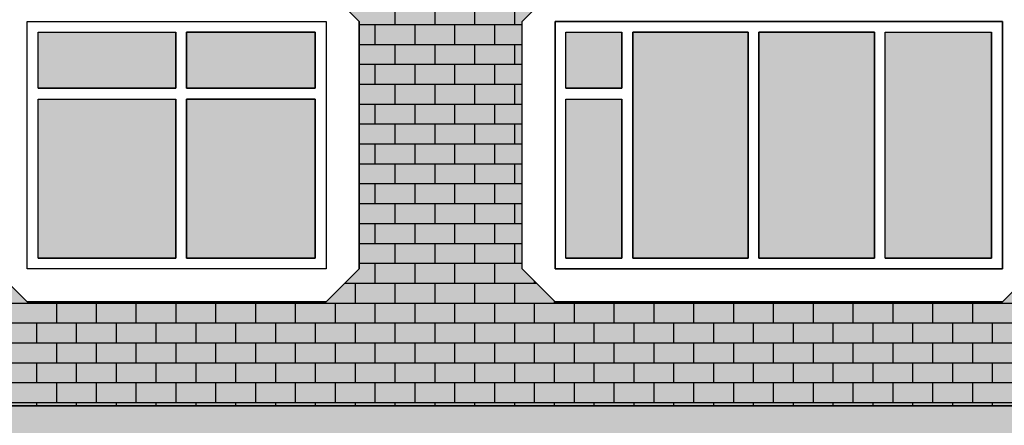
# Model space of a CAD drawing. Header units: millimetres. Extents: x 84778 to 227326, y -44398 to 146312.
# Tile 12 of 67: x 150950 to 156916, y 1913 to 4372. Entities that reach past the tile are written whole.
import ezdxf

# ---------------------------------------------------------------- set-up
doc = ezdxf.new("R2010")
doc.units = ezdxf.units.MM
doc.header["$LTSCALE"] = 10
doc.layers.add('Основная', color=7, linetype='Continuous', lineweight=30)
doc.layers.add('Тонкая', color=7, linetype='Continuous', lineweight=25)
doc.layers.add('ОТМЫВКА', color=254, linetype='Continuous')

msp = doc.modelspace()

# ---------------------------------------------------------------- hatches: boundary and pattern name
at = {"layer": 'Основная', "ltscale": 1000}
for points in [[(151896.4, 4296.2), (151061.4, 4296.3), (151061.4, 3956.3), (151896.4, 3956.3)], [(152741.4, 4296.2), (151961.4, 4296.3), (151961.4, 3956.3), (152741.4, 3956.3)], [(155364.4, 4296.2), (154664.4, 4296.2), (154664.4, 2926.3), (155364.4, 2926.3)], [(156129.4, 3891.3), (156129.4, 4296.3), (155429.4, 4296.2), (155429.4, 3891.3), (155429.4, 3891.3), (155429.4, 2926.3), (156129.4, 2926.3)], [(156839.4, 4296.1), (156194.4, 4296.2), (156194.4, 3891.3), (156194.4, 2926.3), (156839.4, 2926.3)], [(151896.4, 3891.2), (151061.4, 3891.3), (151061.4, 2926.3), (151896.4, 2926.3)], [(152741.4, 3891.2), (151961.4, 3891.3), (151961.4, 2926.3), (152741.4, 2926.3)]]:
    msp.add_hatch(color=7, dxfattribs=at).paths.add_polyline_path(points)
h = msp.add_hatch(color=7, dxfattribs=at)
h.paths.add_polyline_path([(154599.4, 3891.2), (154259.4, 3891.3), (154259.4, 2926.3), (154599.4, 2926.3)])
h.paths.add_polyline_path([(154599.4, 4296.3), (154259.4, 4296.3), (154259.4, 3956.3), (154599.4, 3956.3)])
h = msp.add_hatch(color=254, dxfattribs=at)
h.paths.add_polyline_path([(150164.3, 2031.3), (148644.4, 2031.3), (148644.4, 1881.3), (148344.4, 1881.3), (148344.4, 1731.3), (148044.4, 1731.3), (148044.4, 1581.3), (147744.4, 1581.3), (147744.4, 1431.3), (147444.4, 1431.3), (147444.4, 1281.3), (147144.4, 1281.3), (147144.4, 1131.3), (150164.3, 1131.3)])
h.paths.add_polyline_path([(161244.4, 2981.3), (161524.4, 2981.3), (161524.4, 3431.3), (157644.4, 3431.3), (157644.4, 2031.3), (150164.5, 2031.3), (150164.3, 1131.3), (157644.4, 1131.3)])
at = {"layer": 'ОТМЫВКА', "ltscale": 1000}
h = msp.add_hatch(color=31, dxfattribs=at)
h.paths.add_polyline_path([(158464.4, 5631.2), (158664.4, 5831.2), (160774.4, 5831.2), (160974.4, 5631.2), (160974.4, 4131.2), (160774.4, 3931.2), (158664.4, 3931.2), (158464.4, 4131.2)], flags=16)
h.paths.add_polyline_path([(154534.4, 7361.3), (154734.4, 7561.3), (156844.4, 7561.3), (157044.4, 7361.3), (157044.4, 5861.3), (156844.4, 5661.3), (154734.4, 5661.3), (154534.4, 5861.3)], flags=16)
h.paths.add_polyline_path([(156779.4, 8921.3), (156979.4, 9121.3), (158189.4, 9121.3), (158389.4, 8921.3), (158389.4, 8061.3), (158189.4, 7861.3), (156979.4, 7861.3), (156779.4, 8061.3)], flags=16)
h.paths.add_polyline_path([(149998.6, 5266.3), (150034.4, 5266.2), (150034.4, 5191.2), (150074.4, 5191.2), (150074.4, 5116.2), (150114.4, 5116.2), (150114.4, 5041.2), (150164.5, 5041.2), (150164.5, 2031.3), (157644.4, 2031.3), (157644.4, 3431.3), (161524.4, 3431.3), (161524.2, 6306.2), (161574.4, 6306.2), (161574.4, 6381.2), (161614.4, 6381.2), (161614.4, 6456.2), (161654.4, 6456.3), (161654.4, 6531.3), (161694.4, 6531.3), (161694.4, 6539), (157644.4, 10361.3)])
h.paths.add_polyline_path([(153994.4, 4361.3), (154194.5, 4561.3), (156904.5, 4561.3), (157104.5, 4361.3), (157104.4, 2861.3), (156904.4, 2661.3), (154194.4, 2661.3), (153994.4, 2861.3)], flags=16)
h.paths.add_polyline_path([(152806.5, 4561.3), (153006.4, 4361.3), (153006.4, 2861.3), (152806.4, 2661.3), (150996.4, 2661.3), (150796.4, 2861.3), (150796.5, 4361.3), (150996.5, 4561.3)], flags=16)
edge = h.paths.add_edge_path(flags=0)
edge.add_line((160974.4, 4131.2), (160974.4, 5631.2))

# ---------------------------------------------------------------- linework, layer by layer
at = {"layer": 'Основная', "color": 7, "lineweight": 0, "ltscale": 1000}
for p, q in [((154599.4, 4296.3), (154259.4, 4296.3)), ((154259.4, 4296.3), (154259.4, 3956.3)), ((154599.4, 3956.3), (154599.4, 4296.3)), ((155364.4, 4296.2), (154664.4, 4296.2)), ((154664.4, 4296.2), (154664.4, 2926.3)), ((155364.4, 2926.3), (155364.4, 4296.2)), ((154259.4, 3956.3), (154599.4, 3956.3)), ((154599.4, 3891.2), (154259.4, 3891.3)), ((154259.4, 3891.3), (154259.4, 2926.3)), ((154599.4, 2926.3), (154599.4, 3891.2)), ((154259.4, 2926.3), (154599.4, 2926.3)), ((154664.4, 2926.3), (155364.4, 2926.3))]:
    msp.add_line(p, q, dxfattribs=at)
at = {"layer": 'Основная', "ltscale": 1000}
msp.add_lwpolyline([(150164.5, 2031), (157644.4, 2031), (157644.4, 3431.3), (161524.4, 3431.4)], dxfattribs=at)
at = {"layer": 'Тонкая', "ltscale": 1000}
for p, q in [((153225.5, 4343.4), (153225.5, 4464)), ((153466.8, 4343.4), (153466.8, 4464)), ((153708.1, 4343.4), (153708.1, 4464)), ((153949.4, 4343.4), (153949.4, 4464)), ((153006.4, 4343.4), (153994.4, 4343.4)), ((153104.9, 4222.7), (153104.9, 4343.4)), ((153346.1, 4222.7), (153346.1, 4343.4)), ((153587.5, 4222.7), (153587.5, 4343.4)), ((153828.8, 4222.7), (153828.8, 4343.4)), ((153006.4, 4222.7), (153994.4, 4222.7)), ((153225.5, 4102.1), (153225.5, 4222.7)), ((153466.8, 4102.1), (153466.8, 4222.7)), ((153708.1, 4102.1), (153708.1, 4222.7)), ((153949.4, 4102.1), (153949.4, 4222.7)), ((153006.4, 4102.1), (153994.4, 4102.1)), ((153104.9, 3981.4), (153104.9, 4102.1)), ((153346.1, 3981.4), (153346.1, 4102.1)), ((153587.5, 3981.4), (153587.5, 4102.1)), ((153828.8, 3981.4), (153828.8, 4102.1)), ((153006.4, 3981.4), (153994.4, 3981.4)), ((153225.5, 3860.8), (153225.5, 3981.4)), ((153466.8, 3860.8), (153466.8, 3981.4)), ((153708.1, 3860.8), (153708.1, 3981.4)), ((153949.4, 3860.8), (153949.4, 3981.4)), ((153006.4, 3860.8), (153994.4, 3860.8)), ((153104.9, 3740.1), (153104.9, 3860.8)), ((153346.1, 3740.1), (153346.1, 3860.8)), ((153587.5, 3740.1), (153587.5, 3860.8)), ((153828.8, 3740.1), (153828.8, 3860.8)), ((153006.4, 3740.1), (153994.4, 3740.1)), ((153225.5, 3619.5), (153225.5, 3740.1)), ((153466.8, 3619.5), (153466.8, 3740.1)), ((153708.1, 3619.5), (153708.1, 3740.1)), ((153949.4, 3619.5), (153949.4, 3740.1)), ((153006.4, 3619.5), (153994.4, 3619.5)), ((153104.9, 3498.8), (153104.9, 3619.5)), ((153346.1, 3498.8), (153346.1, 3619.5)), ((153587.5, 3498.8), (153587.5, 3619.5)), ((153828.8, 3498.8), (153828.8, 3619.5)), ((153006.4, 3498.8), (153994.4, 3498.8)), ((153225.5, 3378.2), (153225.5, 3498.8)), ((153466.8, 3378.2), (153466.8, 3498.8)), ((153708.1, 3378.2), (153708.1, 3498.8)), ((153949.4, 3378.2), (153949.4, 3498.8)), ((153006.4, 3378.2), (153994.4, 3378.2)), ((153104.9, 3257.5), (153104.9, 3378.2)), ((153346.1, 3257.5), (153346.1, 3378.2)), ((153587.5, 3257.5), (153587.5, 3378.2)), ((153828.8, 3257.5), (153828.8, 3378.2)), ((153006.4, 3257.5), (153994.4, 3257.5)), ((153225.5, 3136.9), (153225.5, 3257.5)), ((153466.8, 3136.9), (153466.8, 3257.5)), ((153708.1, 3136.9), (153708.1, 3257.5)), ((153949.4, 3136.9), (153949.4, 3257.5)), ((153006.4, 3136.9), (153994.4, 3136.9)), ((153104.9, 3016.2), (153104.9, 3136.9)), ((153346.1, 3016.2), (153346.1, 3136.9)), ((153587.5, 3016.2), (153587.5, 3136.9)), ((153828.8, 3016.2), (153828.8, 3136.9)), ((153006.4, 3016.2), (153994.4, 3016.2)), ((153225.5, 2895.6), (153225.5, 3016.2)), ((153466.8, 2895.6), (153466.8, 3016.2)), ((153708.1, 2895.6), (153708.1, 3016.2)), ((153949.4, 2895.6), (153949.4, 3016.2)), ((153006.4, 2895.6), (153994.4, 2895.6)), ((153104.9, 2774.9), (153104.9, 2895.6)), ((153346.1, 2774.9), (153346.1, 2895.6)), ((153587.5, 2774.9), (153587.5, 2895.6)), ((153828.8, 2774.9), (153828.8, 2895.6)), ((152920.1, 2774.9), (154080.7, 2774.9)), ((152984.2, 2654.3), (152984.2, 2774.9)), ((153225.5, 2654.3), (153225.5, 2774.9)), ((153466.8, 2654.3), (153466.8, 2774.9)), ((153708.1, 2654.3), (153708.1, 2774.9)), ((153949.4, 2654.3), (153949.4, 2774.9)), ((154070, 2774.9), (154070, 2785.6)), ((150164.5, 2654.3), (157644.4, 2654.3)), ((151053.8, 2654.3), (151053.8, 2661.3)), ((151174.5, 2533.6), (151174.5, 2654.3)), ((151295.1, 2654.3), (151295.1, 2661.3)), ((151415.8, 2533.6), (151415.8, 2654.3)), ((151536.4, 2654.3), (151536.4, 2661.3)), ((151657, 2533.6), (151657, 2654.3)), ((151777.7, 2654.3), (151777.7, 2661.3)), ((151898.4, 2533.6), (151898.4, 2654.3)), ((152019, 2654.3), (152019, 2661.3)), ((152139.6, 2533.6), (152139.6, 2654.3)), ((152260.3, 2654.3), (152260.3, 2661.3)), ((152381, 2533.6), (152381, 2654.3)), ((152501.6, 2654.3), (152501.6, 2661.3)), ((152622.2, 2533.6), (152622.2, 2654.3)), ((152742.9, 2654.3), (152742.9, 2661.3)), ((152863.5, 2533.6), (152863.5, 2654.3)), ((153104.9, 2533.6), (153104.9, 2654.3)), ((153346.1, 2533.6), (153346.1, 2654.3)), ((153587.5, 2533.6), (153587.5, 2654.3)), ((153828.8, 2533.6), (153828.8, 2654.3)), ((154070, 2533.6), (154070, 2654.3)), ((154190.7, 2654.3), (154190.7, 2664.9)), ((154311.4, 2533.6), (154311.4, 2654.3)), ((154432, 2654.3), (154432, 2661.3)), ((154552.6, 2533.6), (154552.6, 2654.3)), ((154673.3, 2654.3), (154673.3, 2661.3)), ((154794, 2533.6), (154794, 2654.3)), ((154914.6, 2654.3), (154914.6, 2661.3)), ((155035.2, 2533.6), (155035.2, 2654.3)), ((155155.9, 2654.3), (155155.9, 2661.3)), ((155276.5, 2533.6), (155276.5, 2654.3)), ((155397.2, 2654.3), (155397.2, 2661.3)), ((155517.9, 2533.6), (155517.9, 2654.3)), ((155638.5, 2654.3), (155638.5, 2661.3)), ((155759.1, 2533.6), (155759.1, 2654.3)), ((155879.8, 2654.3), (155879.8, 2661.3)), ((156000.5, 2533.6), (156000.5, 2654.3)), ((156121.1, 2654.3), (156121.1, 2661.3)), ((156241.8, 2533.6), (156241.8, 2654.3)), ((156362.4, 2654.3), (156362.4, 2661.3)), ((156483, 2533.6), (156483, 2654.3)), ((156603.7, 2654.3), (156603.7, 2661.3)), ((156724.4, 2533.6), (156724.4, 2654.3)), ((156845, 2654.3), (156845, 2661.3)), ((150164.5, 2533.6), (157644.4, 2533.6)), ((151053.8, 2413), (151053.8, 2533.6)), ((151295.1, 2413), (151295.1, 2533.6)), ((151536.4, 2413), (151536.4, 2533.6)), ((151777.7, 2413), (151777.7, 2533.6)), ((152019, 2413), (152019, 2533.6)), ((152260.3, 2413), (152260.3, 2533.6)), ((152501.6, 2413), (152501.6, 2533.6)), ((152742.9, 2413), (152742.9, 2533.6)), ((152984.2, 2413), (152984.2, 2533.6)), ((153225.5, 2413), (153225.5, 2533.6)), ((153466.8, 2413), (153466.8, 2533.6)), ((153708.1, 2413), (153708.1, 2533.6)), ((153949.4, 2413), (153949.4, 2533.6)), ((154190.7, 2413), (154190.7, 2533.6)), ((154432, 2413), (154432, 2533.6)), ((154673.3, 2413), (154673.3, 2533.6)), ((154914.6, 2413), (154914.6, 2533.6)), ((155155.9, 2413), (155155.9, 2533.6)), ((155397.2, 2413), (155397.2, 2533.6)), ((155638.5, 2413), (155638.5, 2533.6)), ((155879.8, 2413), (155879.8, 2533.6)), ((156121.1, 2413), (156121.1, 2533.6)), ((156362.4, 2413), (156362.4, 2533.6)), ((156603.7, 2413), (156603.7, 2533.6)), ((156845, 2413), (156845, 2533.6)), ((150164.5, 2413), (157644.4, 2413)), ((151174.5, 2292.3), (151174.5, 2413)), ((151415.8, 2292.3), (151415.8, 2413)), ((151657, 2292.3), (151657, 2413)), ((151898.4, 2292.3), (151898.4, 2413)), ((152139.6, 2292.3), (152139.6, 2413)), ((152381, 2292.3), (152381, 2413)), ((152622.2, 2292.3), (152622.2, 2413)), ((152863.5, 2292.3), (152863.5, 2413)), ((153104.9, 2292.3), (153104.9, 2413)), ((153346.1, 2292.3), (153346.1, 2413)), ((153587.5, 2292.3), (153587.5, 2413)), ((153828.8, 2292.3), (153828.8, 2413)), ((154070, 2292.3), (154070, 2413)), ((154311.4, 2292.3), (154311.4, 2413)), ((154552.6, 2292.3), (154552.6, 2413)), ((154794, 2292.3), (154794, 2413)), ((155035.2, 2292.3), (155035.2, 2413)), ((155276.5, 2292.3), (155276.5, 2413)), ((155517.9, 2292.3), (155517.9, 2413)), ((155759.1, 2292.3), (155759.1, 2413)), ((156000.5, 2292.3), (156000.5, 2413)), ((156241.8, 2292.3), (156241.8, 2413)), ((156483, 2292.3), (156483, 2413)), ((156724.4, 2292.3), (156724.4, 2413)), ((150164.5, 2292.3), (157644.4, 2292.3)), ((151053.8, 2171.7), (151053.8, 2292.3)), ((151295.1, 2171.7), (151295.1, 2292.3)), ((151536.4, 2171.7), (151536.4, 2292.3)), ((151777.7, 2171.7), (151777.7, 2292.3)), ((152019, 2171.7), (152019, 2292.3)), ((152260.3, 2171.7), (152260.3, 2292.3)), ((152501.6, 2171.7), (152501.6, 2292.3)), ((152742.9, 2171.7), (152742.9, 2292.3)), ((152984.2, 2171.7), (152984.2, 2292.3)), ((153225.5, 2171.7), (153225.5, 2292.3)), ((153466.8, 2171.7), (153466.8, 2292.3)), ((153708.1, 2171.7), (153708.1, 2292.3)), ((153949.4, 2171.7), (153949.4, 2292.3)), ((154190.7, 2171.7), (154190.7, 2292.3)), ((154432, 2171.7), (154432, 2292.3)), ((154673.3, 2171.7), (154673.3, 2292.3)), ((154914.6, 2171.7), (154914.6, 2292.3)), ((155155.9, 2171.7), (155155.9, 2292.3)), ((155397.2, 2171.7), (155397.2, 2292.3)), ((155638.5, 2171.7), (155638.5, 2292.3)), ((155879.8, 2171.7), (155879.8, 2292.3)), ((156121.1, 2171.7), (156121.1, 2292.3)), ((156362.4, 2171.7), (156362.4, 2292.3)), ((156603.7, 2171.7), (156603.7, 2292.3)), ((156845, 2171.7), (156845, 2292.3)), ((150164.5, 2171.7), (157644.4, 2171.7)), ((151174.5, 2051), (151174.5, 2171.7)), ((151415.8, 2051), (151415.8, 2171.7)), ((151657, 2051), (151657, 2171.7)), ((151898.4, 2051), (151898.4, 2171.7)), ((152139.6, 2051), (152139.6, 2171.7)), ((152381, 2051), (152381, 2171.7)), ((152622.2, 2051), (152622.2, 2171.7)), ((152863.5, 2051), (152863.5, 2171.7)), ((153104.9, 2051), (153104.9, 2171.7)), ((153346.1, 2051), (153346.1, 2171.7)), ((153587.5, 2051), (153587.5, 2171.7)), ((153828.8, 2051), (153828.8, 2171.7)), ((154070, 2051), (154070, 2171.7)), ((154311.4, 2051), (154311.4, 2171.7)), ((154552.6, 2051), (154552.6, 2171.7)), ((154794, 2051), (154794, 2171.7)), ((155035.2, 2051), (155035.2, 2171.7)), ((155276.5, 2051), (155276.5, 2171.7)), ((155517.9, 2051), (155517.9, 2171.7)), ((155759.1, 2051), (155759.1, 2171.7)), ((156000.5, 2051), (156000.5, 2171.7)), ((156241.8, 2051), (156241.8, 2171.7)), ((156483, 2051), (156483, 2171.7)), ((156724.4, 2051), (156724.4, 2171.7)), ((150164.5, 2051), (157644.4, 2051)), ((151053.8, 2031.3), (151053.8, 2051)), ((151295.1, 2031.3), (151295.1, 2051)), ((151536.4, 2031.3), (151536.4, 2051)), ((151777.7, 2031.3), (151777.7, 2051)), ((152019, 2031.3), (152019, 2051)), ((152260.3, 2031.3), (152260.3, 2051)), ((152501.6, 2031.3), (152501.6, 2051)), ((152742.9, 2031.3), (152742.9, 2051)), ((152984.2, 2031.3), (152984.2, 2051)), ((153225.5, 2031.3), (153225.5, 2051)), ((153466.8, 2031.3), (153466.8, 2051)), ((153708.1, 2031.3), (153708.1, 2051)), ((153949.4, 2031.3), (153949.4, 2051)), ((154190.7, 2031.3), (154190.7, 2051)), ((154432, 2031.3), (154432, 2051)), ((154673.3, 2031.3), (154673.3, 2051)), ((154914.6, 2031.3), (154914.6, 2051)), ((155155.9, 2031.3), (155155.9, 2051)), ((155397.2, 2031.3), (155397.2, 2051)), ((155638.5, 2031.3), (155638.5, 2051)), ((155879.8, 2031.3), (155879.8, 2051)), ((156121.1, 2031.3), (156121.1, 2051)), ((156362.4, 2031.3), (156362.4, 2051)), ((156603.7, 2031.3), (156603.7, 2051)), ((156845, 2031.3), (156845, 2051))]:
    msp.add_line(p, q, dxfattribs=at)
at = {"layer": 'Тонкая', "linetype": 'Continuous', "ltscale": 1000}
for p, q in [((153006.4, 2861.3), (153006.4, 4361.3)), ((153994.4, 2861.3), (153994.4, 4361.3)), ((151061.4, 3956.3), (151061.4, 4296.3)), ((151896.4, 3956.3), (151896.4, 4296.3)), ((151961.4, 3956.3), (151961.4, 4296.3)), ((152741.4, 3956.3), (152741.4, 4296.3)), ((154259.4, 3956.3), (154259.4, 4296.3)), ((154599.4, 3956.3), (154599.4, 4296.3)), ((154664.4, 3956.3), (154664.4, 4296.3)), ((155364.4, 3891.3), (155364.4, 4296.3)), ((155429.4, 3891.3), (155429.4, 4296.3)), ((156129.4, 3891.3), (156129.4, 4296.3)), ((156194.4, 3891.3), (156194.4, 4296.3)), ((156839.4, 3891.3), (156839.4, 4296.3)), ((151061.4, 2926.3), (151061.4, 3891.3)), ((151896.4, 2926.3), (151896.4, 3891.3)), ((151961.4, 2926.3), (151961.4, 3891.3)), ((152741.4, 2926.3), (152741.4, 3891.3)), ((154259.4, 2926.3), (154259.4, 3891.3)), ((154599.4, 2926.3), (154599.4, 3891.3)), ((154664.4, 2926.3), (154664.4, 3891.3)), ((155364.4, 2926.3), (155364.4, 3891.3)), ((155429.4, 2926.3), (155429.4, 3891.3)), ((156129.4, 2926.3), (156129.4, 3891.3)), ((156194.4, 2926.3), (156194.4, 3891.3)), ((156839.4, 2926.3), (156839.4, 3891.3))]:
    msp.add_line(p, q, dxfattribs=at)
for points in [[(150164.4, 2031.3), (150164.5, 5041.2), (150114.4, 5041.2), (150114.4, 5116.2), (150074.4, 5116.2), (150074.4, 5191.2), (150034.4, 5191.2), (150034.4, 5266.2), (149998.6, 5266.3), (157644.4, 10361.3), (161694.4, 6539), (161694.4, 6531.3), (161654.4, 6531.3), (161654.4, 6456.2), (161614.4, 6456.2), (161614.4, 6381.2), (161574.4, 6381.2), (161574.4, 6306.2), (161524.4, 6306.2), (161524.4, 3431.3), (157644.4, 3431.3), (157644.4, 2031.3), (150164.4, 2031.3)], [(152806.5, 4561.3), (153006.4, 4361.3), (153006.4, 2861.3), (152806.4, 2661.3), (150996.4, 2661.3), (150796.4, 2861.3)], [(153994.4, 4361.3), (154194.5, 4561.3), (156904.5, 4561.3), (157104.5, 4361.3), (157104.4, 2861.3), (156904.4, 2661.3), (154194.4, 2661.3), (153994.4, 2861.3)], [(150996.4, 2861.3), (150996.5, 4361.3), (152806.5, 4361.3), (152806.4, 2861.3), (150996.4, 2861.3)], [(154194.4, 2861.3), (154194.5, 4361.3), (156904.5, 4361.3), (156904.5, 2861.3), (154194.4, 2861.3)]]:
    msp.add_lwpolyline(points, dxfattribs=at)
at = {"layer": 'Тонкая', "ltscale": 1000}
for points in [[(150164.5, 2031.3), (157644.4, 2031.3), (157644.4, 3431.3), (161524.4, 3431.3), (161524.2, 6306.2), (161574.4, 6306.2), (161574.4, 6381.2), (161614.4, 6381.2), (161614.4, 6456.2), (161654.4, 6456.3), (161654.4, 6531.3), (161694.4, 6531.3), (161694.4, 6539), (157644.4, 10361.3), (149998.6, 5266.3)], [(153006.4, 4361.3), (153006.4, 2861.3), (152806.4, 2661.3), (150996.4, 2661.3), (150796.4, 2861.3), (150796.5, 4361.3), (150996.5, 4561.3), (152806.5, 4561.3), (153006.4, 4361.3)], [(153994.4, 4361.3), (154194.5, 4561.3), (156904.5, 4561.3), (157104.5, 4361.3), (157104.4, 2861.3), (156904.4, 2661.3), (154194.4, 2661.3), (153994.4, 2861.3), (153994.4, 4361.3)], [(150996.5, 4361.3), (152806.5, 4361.3), (152806.4, 2861.3), (150996.4, 2861.3), (150996.4, 4361.3)], [(154194.5, 4361.3), (154194.4, 2861.3), (156904.5, 2861.3), (156904.5, 4361.3), (154194.5, 4361.3)], [(151061.4, 4296.3), (151896.4, 4296.2), (151896.4, 3956.3), (151061.4, 3956.3), (151061.4, 4296.3)], [(151061.4, 4296.3), (151896.4, 4296.2), (151896.4, 3956.3), (151061.4, 3956.3), (151061.4, 4296.3)], [(151961.4, 3956.3), (151961.4, 4296.3), (152741.4, 4296.2), (152741.4, 3956.3), (151961.4, 3956.3)], [(151961.5, 4296.3), (151961.4, 3956.3), (152741.4, 3956.3), (152741.4, 4296.2), (151961.5, 4296.3)], [(154259.4, 4296.3), (154599.4, 4296.3), (154599.4, 3956.3), (154259.4, 3956.3), (154259.4, 4296.3)], [(154259.4, 3956.3), (154259.4, 4296.3), (154599.4, 4296.2), (154599.4, 3956.3), (154259.4, 3956.3)], [(154664.4, 4296.2), (155364.4, 4296.2), (155364.4, 2926.3), (154664.4, 2926.3), (154664.4, 4296.2)], [(154664.4, 4296.2), (154664.4, 2926.3), (155364.4, 2926.3), (155364.4, 4296.2), (154664.4, 4296.2)], [(155429.4, 4296.2), (156129.4, 4296.3), (156129.4, 2926.3), (155429.4, 2926.3), (155429.4, 4296.2)], [(155429.4, 4296.2), (155429.4, 2926.3), (156129.4, 2926.3), (156129.3, 4296.3), (155429.4, 4296.2)], [(156194.4, 4296.2), (156839.4, 4296.1), (156839.4, 2926.3), (156194.4, 2926.3), (156194.4, 4296.3)], [(156194.4, 4296.2), (156839.4, 4296.1)], [(151896.4, 3891.3), (151896.4, 2926.3), (151061.4, 2926.3), (151061.4, 3891.3), (151896.4, 3891.2)], [(151061.4, 3891.3), (151896.4, 3891.2), (151896.4, 2926.3), (151061.4, 2926.3), (151061.4, 3891.3)], [(151961.4, 3891.3), (152741.4, 3891.2), (152741.4, 2926.3), (151961.4, 2926.3), (151961.4, 3891.3)], [(151961.4, 3891.2), (151961.4, 2926.3), (152741.4, 2926.3), (152741.4, 3891.2), (151961.4, 3891.2)], [(154259.4, 3891.3), (154599.4, 3891.2), (154599.4, 2926.3), (154259.4, 2926.3), (154259.4, 3891.3)], [(154259.4, 3891.3), (154599.4, 3891.2), (154599.4, 2926.3), (154259.4, 2926.3), (154259.4, 3891.3)], [(150164.3, 1131.3), (150164.5, 2031.3), (157644.4, 2031.3), (157644.4, 3431.3), (161524.4, 3431.3), (161524.4, 2981.3), (161244.4, 2981.3), (157644.4, 1131.3), (150164.3, 1131.3)], [(156194.4, 2926.3), (156839.4, 2926.3)]]:
    msp.add_lwpolyline(points, dxfattribs=at)
at = {"layer": 'Тонкая', "linetype": 'ByBlock', "ltscale": 1000}
for points in [[(151061.4, 4296.3), (151896.4, 4296.3)], [(151961.4, 4296.3), (152741.4, 4296.3)], [(152806.4, 4296.3), (152806.5, 4296.3)], [(154259.4, 4296.3), (154599.4, 4296.3)], [(154664.4, 4296.3), (155364.4, 4296.3)], [(155429.4, 4296.3), (156129.4, 4296.3)], [(156194.4, 4296.3), (156839.4, 4296.3)], [(156904.4, 4296.3), (156904.5, 4296.3)], [(151061.4, 3956.3), (151896.4, 3956.3)], [(151961.4, 3956.3), (152741.4, 3956.3)], [(152806.4, 3956.3), (152806.5, 3956.3)], [(154259.4, 3956.3), (154599.4, 3956.3)], [(156904.4, 3956.3), (156904.5, 3956.3)], [(151061.4, 3891.3), (151896.4, 3891.3)], [(151961.4, 3891.3), (152741.4, 3891.3)], [(152806.4, 3891.3), (152806.5, 3891.3)], [(154259.4, 3891.3), (154599.4, 3891.3)], [(156904.4, 3891.3), (156904.5, 3891.3)], [(150996.4, 2926.3), (150996.4, 2926.3)], [(151061.4, 2926.3), (151896.4, 2926.3)], [(151961.4, 2926.3), (152741.4, 2926.3)], [(154194.4, 2926.3), (154194.4, 2926.3)], [(154259.4, 2926.3), (154599.4, 2926.3)], [(154664.4, 2926.3), (155364.4, 2926.3)], [(155429.4, 2926.3), (156129.4, 2926.3)], [(156194.4, 2926.3), (156839.4, 2926.3)], [(150996.4, 2661.3), (152806.4, 2661.3)], [(154194.4, 2661.3), (156904.4, 2661.3)], [(150164.4, 2031.3), (157644.4, 2031.3)]]:
    msp.add_lwpolyline(points, dxfattribs=at)

doc.saveas('drawing.dxf')
